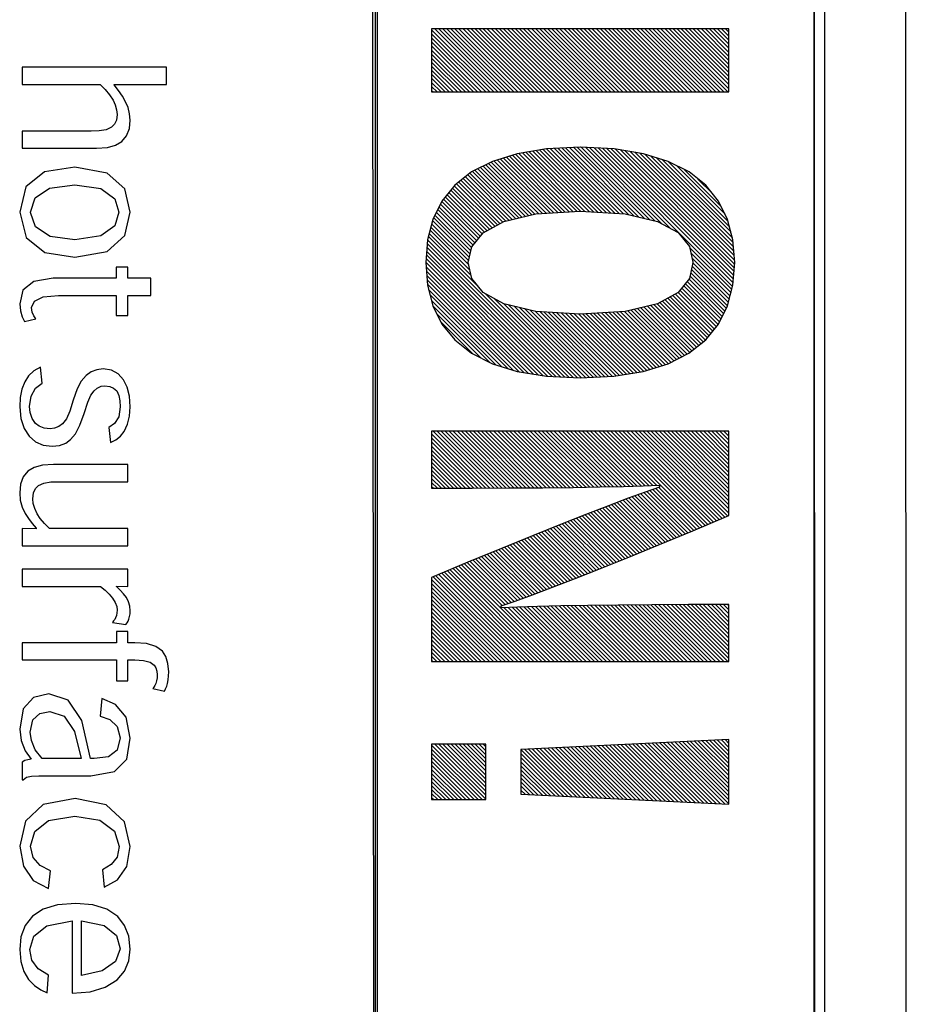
# Model space of a CAD drawing. Header units: millimetres. Extents: x -844 to -217, y -125 to 557.
# Tile 94 of 178: x -411 to -402, y 193 to 203. Entities that reach past the tile are written whole.
import ezdxf

# ---------------------------------------------------------------- set-up
doc = ezdxf.new("R2010")
doc.units = ezdxf.units.MM
doc.header["$LTSCALE"] = 23.1
doc.layers.add('R912005577_AM_0', color=7, linetype='CONTINUOUS')

msp = doc.modelspace()

# ---------------------------------------------------------------- linework, layer by layer
at = {"layer": 'R912005577_AM_0', "color": 7}
for p, q in [((-401.684, 176.684), (-401.692, 223.184)), ((-407.494, 177.681), (-407.539, 222.19)), ((-407.494, 222.184), (-407.494, 177.681)), ((-402.684, 177.684), (-402.692, 222.184)), ((-402.692, 177.681), (-402.692, 222.184)), ((-402.579, 222.19), (-402.579, 177.681)), ((-407.474, 222.143), (-407.474, 177.638)), ((-403.626, 203.292), (-406.877, 203.292)), ((-406.877, 203.292), (-406.877, 202.602)), ((-406.877, 203.282), (-406.198, 202.602)), ((-406.877, 203.238), (-406.242, 202.602)), ((-406.843, 203.292), (-406.154, 202.602)), ((-406.799, 203.292), (-406.109, 202.602)), ((-406.755, 203.292), (-406.065, 202.602)), ((-406.711, 203.292), (-406.021, 202.602)), ((-406.666, 203.292), (-405.977, 202.602)), ((-406.622, 203.292), (-405.933, 202.602)), ((-406.578, 203.292), (-405.888, 202.602)), ((-406.534, 203.292), (-405.844, 202.602)), ((-406.49, 203.292), (-405.8, 202.602)), ((-406.445, 203.292), (-405.756, 202.602)), ((-406.401, 203.292), (-405.712, 202.602)), ((-406.357, 203.292), (-405.667, 202.602)), ((-406.313, 203.292), (-405.623, 202.602)), ((-406.269, 203.292), (-405.579, 202.602)), ((-406.224, 203.292), (-405.535, 202.602)), ((-406.18, 203.292), (-405.491, 202.602)), ((-406.136, 203.292), (-405.447, 202.602)), ((-406.092, 203.292), (-405.402, 202.602)), ((-406.048, 203.292), (-405.358, 202.602)), ((-406.003, 203.292), (-405.314, 202.602)), ((-405.959, 203.292), (-405.27, 202.602)), ((-405.915, 203.292), (-405.226, 202.602)), ((-405.871, 203.292), (-405.181, 202.602)), ((-405.827, 203.292), (-405.137, 202.602)), ((-405.782, 203.292), (-405.093, 202.602)), ((-405.738, 203.292), (-405.049, 202.602)), ((-405.694, 203.292), (-405.005, 202.602)), ((-405.65, 203.292), (-404.96, 202.602)), ((-405.606, 203.292), (-404.916, 202.602)), ((-405.562, 203.292), (-404.872, 202.602)), ((-405.517, 203.292), (-404.828, 202.602)), ((-405.473, 203.292), (-404.784, 202.602)), ((-405.429, 203.292), (-404.739, 202.602)), ((-405.385, 203.292), (-404.695, 202.602)), ((-405.341, 203.292), (-404.651, 202.602)), ((-405.296, 203.292), (-404.607, 202.602)), ((-405.252, 203.292), (-404.563, 202.602)), ((-405.208, 203.292), (-404.518, 202.602)), ((-405.164, 203.292), (-404.474, 202.602)), ((-405.12, 203.292), (-404.43, 202.602)), ((-405.075, 203.292), (-404.386, 202.602)), ((-405.031, 203.292), (-404.342, 202.602)), ((-404.987, 203.292), (-404.297, 202.602)), ((-404.943, 203.292), (-404.253, 202.602)), ((-404.899, 203.292), (-404.209, 202.602)), ((-404.854, 203.292), (-404.165, 202.602)), ((-404.81, 203.292), (-404.121, 202.602)), ((-404.766, 203.292), (-404.077, 202.602)), ((-404.722, 203.292), (-404.032, 202.602)), ((-404.678, 203.292), (-403.988, 202.602)), ((-404.633, 203.292), (-403.944, 202.602)), ((-404.589, 203.292), (-403.9, 202.602)), ((-404.545, 203.292), (-403.856, 202.602)), ((-404.501, 203.292), (-403.811, 202.602)), ((-404.457, 203.292), (-403.767, 202.602)), ((-404.412, 203.292), (-403.723, 202.602)), ((-404.368, 203.292), (-403.679, 202.602)), ((-404.324, 203.292), (-403.635, 202.602)), ((-404.28, 203.292), (-403.626, 202.638)), ((-404.236, 203.292), (-403.626, 202.682)), ((-404.191, 203.292), (-403.626, 202.726)), ((-404.147, 203.292), (-403.626, 202.77)), ((-404.103, 203.292), (-403.626, 202.815)), ((-404.059, 203.292), (-403.626, 202.859)), ((-404.015, 203.292), (-403.626, 202.903)), ((-403.971, 203.292), (-403.626, 202.947)), ((-403.926, 203.292), (-403.626, 202.991)), ((-403.882, 203.292), (-403.626, 203.035)), ((-403.838, 203.292), (-403.626, 203.08)), ((-403.794, 203.292), (-403.626, 203.124)), ((-403.75, 203.292), (-403.626, 203.168)), ((-403.705, 203.292), (-403.626, 203.212)), ((-403.661, 203.292), (-403.626, 203.256)), ((-403.626, 202.602), (-403.626, 203.292)), ((-406.877, 203.194), (-406.286, 202.602)), ((-406.877, 203.149), (-406.33, 202.602)), ((-406.877, 203.105), (-406.375, 202.602)), ((-406.877, 203.061), (-406.419, 202.602)), ((-406.877, 203.017), (-406.463, 202.602)), ((-406.877, 202.973), (-406.507, 202.602)), ((-406.877, 202.928), (-406.551, 202.602)), ((-406.877, 202.884), (-406.596, 202.602)), ((-409.777, 202.872), (-411.358, 202.872)), ((-411.358, 202.872), (-411.358, 202.685)), ((-409.777, 202.685), (-409.777, 202.872)), ((-406.877, 202.84), (-406.64, 202.602)), ((-406.877, 202.796), (-406.684, 202.602)), ((-411.358, 202.685), (-410.504, 202.685)), ((-410.504, 202.685), (-410.449, 202.63)), ((-410.349, 202.685), (-409.777, 202.685)), ((-410.349, 202.679), (-410.349, 202.685)), ((-410.303, 202.619), (-410.349, 202.679)), ((-406.877, 202.752), (-406.728, 202.602)), ((-406.877, 202.707), (-406.772, 202.602)), ((-406.877, 202.663), (-406.817, 202.602)), ((-410.449, 202.63), (-410.4, 202.57)), ((-410.4, 202.57), (-410.363, 202.512)), ((-410.261, 202.557), (-410.303, 202.619)), ((-410.226, 202.494), (-410.261, 202.557)), ((-406.877, 202.619), (-406.861, 202.602)), ((-406.877, 202.602), (-403.626, 202.602)), ((-410.363, 202.512), (-410.338, 202.46)), ((-410.338, 202.46), (-410.324, 202.408)), ((-410.199, 202.431), (-410.226, 202.494)), ((-410.319, 202.356), (-410.326, 202.295)), ((-410.324, 202.408), (-410.319, 202.356)), ((-410.181, 202.364), (-410.199, 202.431)), ((-410.175, 202.295), (-410.181, 202.364)), ((-410.347, 202.249), (-410.379, 202.216)), ((-410.326, 202.295), (-410.347, 202.249)), ((-410.184, 202.201), (-410.175, 202.295)), ((-410.603, 202.174), (-411.358, 202.174)), ((-411.358, 202.174), (-411.358, 201.986)), ((-410.515, 202.177), (-410.603, 202.174)), ((-410.439, 202.189), (-410.515, 202.177)), ((-410.379, 202.216), (-410.439, 202.189)), ((-410.265, 202.06), (-410.214, 202.121)), ((-410.214, 202.121), (-410.184, 202.201)), ((-410.425, 201.994), (-410.334, 202.019)), ((-410.334, 202.019), (-410.265, 202.06)), ((-411.358, 201.986), (-410.544, 201.986)), ((-410.544, 201.986), (-410.425, 201.994)), ((-405.94, 201.927), (-406.213, 201.843)), ((-405.992, 201.911), (-405.373, 201.292)), ((-405.959, 201.921), (-405.332, 201.294)), ((-405.62, 201.979), (-405.94, 201.927)), ((-405.923, 201.93), (-405.29, 201.297)), ((-405.885, 201.936), (-405.248, 201.299)), ((-405.847, 201.942), (-405.201, 201.296)), ((-405.809, 201.948), (-405.154, 201.293)), ((-405.771, 201.954), (-405.107, 201.29)), ((-405.733, 201.961), (-405.06, 201.288)), ((-405.695, 201.967), (-405.013, 201.285)), ((-405.657, 201.973), (-404.966, 201.282)), ((-405.251, 201.997), (-405.62, 201.979)), ((-405.619, 201.979), (-404.919, 201.279)), ((-405.576, 201.981), (-404.872, 201.276)), ((-405.534, 201.983), (-404.825, 201.273)), ((-405.492, 201.985), (-404.777, 201.27)), ((-405.45, 201.987), (-404.724, 201.261)), ((-405.408, 201.989), (-404.666, 201.248)), ((-405.365, 201.991), (-404.609, 201.234)), ((-405.323, 201.993), (-404.551, 201.221)), ((-405.281, 201.995), (-404.493, 201.207)), ((-405.247, 201.997), (-405.251, 201.997)), ((-404.88, 201.979), (-405.247, 201.997)), ((-405.238, 201.996), (-404.436, 201.194)), ((-405.192, 201.994), (-404.359, 201.161)), ((-405.145, 201.992), (-404.263, 201.11)), ((-405.099, 201.99), (-403.584, 200.475)), ((-405.052, 201.987), (-403.579, 200.514)), ((-405.006, 201.985), (-403.576, 200.555)), ((-404.96, 201.983), (-403.572, 200.596)), ((-404.913, 201.981), (-403.569, 200.637)), ((-404.561, 201.927), (-404.88, 201.979)), ((-404.865, 201.977), (-403.566, 200.678)), ((-404.812, 201.968), (-403.563, 200.719)), ((-404.759, 201.959), (-403.564, 200.764)), ((-404.707, 201.951), (-403.567, 200.812)), ((-404.654, 201.942), (-403.571, 200.86)), ((-404.601, 201.934), (-403.575, 200.907)), ((-404.288, 201.843), (-404.561, 201.927)), ((-404.546, 201.923), (-403.578, 200.955)), ((-406.213, 201.843), (-406.441, 201.727)), ((-406.285, 201.806), (-405.747, 201.267)), ((-406.256, 201.821), (-405.706, 201.271)), ((-406.227, 201.836), (-405.665, 201.274)), ((-406.195, 201.848), (-405.623, 201.276)), ((-406.161, 201.859), (-405.581, 201.279)), ((-406.127, 201.869), (-405.54, 201.281)), ((-406.094, 201.88), (-405.498, 201.284)), ((-406.06, 201.89), (-405.456, 201.287)), ((-406.026, 201.9), (-405.415, 201.289)), ((-404.482, 201.903), (-403.587, 201.008)), ((-404.418, 201.883), (-403.602, 201.068)), ((-404.354, 201.863), (-403.618, 201.127)), ((-404.289, 201.843), (-403.633, 201.187)), ((-404.061, 201.727), (-404.288, 201.843)), ((-404.2, 201.798), (-403.666, 201.264)), ((-411.111, 201.727), (-411.315, 201.563)), ((-410.78, 201.78), (-411.111, 201.727)), ((-410.426, 201.715), (-410.78, 201.78)), ((-410.233, 201.541), (-410.426, 201.715)), ((-406.441, 201.727), (-406.625, 201.582)), ((-406.483, 201.694), (-405.997, 201.208)), ((-406.458, 201.714), (-405.961, 201.217)), ((-406.432, 201.732), (-405.925, 201.225)), ((-406.403, 201.747), (-405.89, 201.234)), ((-406.373, 201.761), (-405.854, 201.242)), ((-406.344, 201.776), (-405.818, 201.25)), ((-406.315, 201.791), (-405.782, 201.259)), ((-404.11, 201.752), (-403.709, 201.351)), ((-403.878, 201.582), (-404.061, 201.727)), ((-411.059, 201.549), (-410.782, 201.588)), ((-410.782, 201.588), (-410.498, 201.545)), ((-406.625, 201.582), (-406.765, 201.409)), ((-406.606, 201.596), (-406.158, 201.149)), ((-406.581, 201.616), (-406.13, 201.164)), ((-406.557, 201.636), (-406.101, 201.18)), ((-406.532, 201.655), (-406.069, 201.192)), ((-406.507, 201.675), (-406.033, 201.2)), ((-403.964, 201.65), (-403.802, 201.488)), ((-403.738, 201.409), (-403.878, 201.582)), ((-411.315, 201.563), (-411.384, 201.286)), ((-411.216, 201.444), (-411.059, 201.549)), ((-410.498, 201.545), (-410.344, 201.435)), ((-410.175, 201.286), (-410.233, 201.541)), ((-406.709, 201.478), (-406.301, 201.071)), ((-406.689, 201.503), (-406.273, 201.086)), ((-406.669, 201.527), (-406.244, 201.102)), ((-406.649, 201.551), (-406.216, 201.118)), ((-406.63, 201.576), (-406.187, 201.133)), ((-411.265, 201.286), (-411.216, 201.444)), ((-410.344, 201.435), (-410.298, 201.286)), ((-406.765, 201.409), (-406.864, 201.209)), ((-406.782, 201.375), (-406.385, 200.977)), ((-406.767, 201.404), (-406.365, 201.002)), ((-406.748, 201.429), (-406.345, 201.026)), ((-406.729, 201.454), (-406.325, 201.051)), ((-403.639, 201.209), (-403.738, 201.409)), ((-411.384, 201.286), (-411.313, 201.012)), ((-411.265, 201.284), (-411.265, 201.286)), ((-411.212, 201.127), (-411.265, 201.284)), ((-410.298, 201.286), (-410.344, 201.138)), ((-410.233, 201.032), (-410.175, 201.286)), ((-406.826, 201.286), (-406.441, 200.901)), ((-406.811, 201.315), (-406.424, 200.928)), ((-406.797, 201.345), (-406.404, 200.953)), ((-406.088, 201.187), (-405.739, 201.269)), ((-405.739, 201.269), (-405.251, 201.299)), ((-405.251, 201.299), (-404.759, 201.269)), ((-404.759, 201.269), (-404.408, 201.187)), ((-406.864, 201.209), (-406.922, 200.984)), ((-406.877, 201.16), (-406.472, 200.755)), ((-406.868, 201.195), (-406.464, 200.792)), ((-406.855, 201.227), (-406.457, 200.828)), ((-406.841, 201.256), (-406.449, 200.865)), ((-406.315, 201.063), (-406.088, 201.187)), ((-404.408, 201.187), (-404.179, 201.064)), ((-403.581, 200.984), (-403.639, 201.209)), ((-411.052, 201.023), (-411.212, 201.127)), ((-410.344, 201.138), (-410.497, 201.028)), ((-406.904, 201.055), (-406.447, 200.597)), ((-406.895, 201.09), (-406.459, 200.654)), ((-406.886, 201.125), (-406.471, 200.71)), ((-406.439, 200.909), (-406.315, 201.063)), ((-404.179, 201.064), (-404.055, 200.912)), ((-411.313, 201.012), (-411.109, 200.848)), ((-410.782, 200.986), (-411.052, 201.023)), ((-410.497, 201.028), (-410.782, 200.986)), ((-410.426, 200.858), (-410.233, 201.032)), ((-406.922, 200.984), (-406.942, 200.736)), ((-406.926, 200.944), (-405.467, 199.485)), ((-406.922, 200.985), (-405.421, 199.483)), ((-406.913, 201.02), (-406.371, 200.478)), ((-403.562, 200.736), (-403.581, 200.984)), ((-411.109, 200.848), (-410.782, 200.794)), ((-410.78, 200.794), (-410.426, 200.858)), ((-406.932, 200.862), (-405.56, 199.49)), ((-406.929, 200.903), (-405.514, 199.487)), ((-406.476, 200.736), (-406.439, 200.909)), ((-404.055, 200.912), (-404.018, 200.74)), ((-404.052, 200.899), (-403.593, 200.44)), ((-404.04, 200.842), (-403.602, 200.405)), ((-410.782, 200.794), (-410.78, 200.794)), ((-406.942, 200.736), (-406.922, 200.488)), ((-406.941, 200.739), (-405.71, 199.507)), ((-406.938, 200.78), (-405.657, 199.499)), ((-406.935, 200.821), (-405.606, 199.492)), ((-406.439, 200.562), (-406.476, 200.736)), ((-404.018, 200.736), (-404.055, 200.562)), ((-404.027, 200.785), (-403.611, 200.369)), ((-404.019, 200.733), (-403.62, 200.334)), ((-404.018, 200.74), (-404.018, 200.736)), ((-403.581, 200.488), (-403.562, 200.736)), ((-410.201, 200.686), (-410.327, 200.686)), ((-410.327, 200.686), (-410.327, 200.564)), ((-410.201, 200.564), (-410.201, 200.686)), ((-406.938, 200.691), (-405.763, 199.516)), ((-406.934, 200.643), (-405.816, 199.524)), ((-404.042, 200.623), (-403.653, 200.234)), ((-404.034, 200.66), (-403.639, 200.264)), ((-404.027, 200.696), (-403.63, 200.299)), ((-411.231, 200.53), (-411.348, 200.434)), ((-411.017, 200.564), (-411.231, 200.53)), ((-410.327, 200.564), (-411.017, 200.564)), ((-409.95, 200.564), (-410.201, 200.564)), ((-409.95, 200.376), (-409.95, 200.564)), ((-406.931, 200.595), (-405.868, 199.533)), ((-406.927, 200.547), (-405.921, 199.541)), ((-406.315, 200.408), (-406.439, 200.562)), ((-404.055, 200.562), (-404.179, 200.408)), ((-404.101, 200.505), (-403.711, 200.116)), ((-404.081, 200.53), (-403.697, 200.146)), ((-404.061, 200.554), (-403.682, 200.175)), ((-404.05, 200.587), (-403.668, 200.205)), ((-411.348, 200.434), (-411.384, 200.284)), ((-406.923, 200.5), (-405.981, 199.557)), ((-406.922, 200.488), (-406.864, 200.263)), ((-406.911, 200.443), (-406.045, 199.577)), ((-406.088, 200.284), (-406.315, 200.408)), ((-404.179, 200.408), (-404.408, 200.284)), ((-404.18, 200.408), (-403.781, 200.009)), ((-404.16, 200.432), (-403.762, 200.034)), ((-404.14, 200.456), (-403.742, 200.058)), ((-404.12, 200.481), (-403.726, 200.086)), ((-403.639, 200.263), (-403.581, 200.488)), ((-411.254, 200.244), (-411.222, 200.315)), ((-411.222, 200.315), (-411.126, 200.36)), ((-411.126, 200.36), (-410.96, 200.376)), ((-410.96, 200.376), (-410.327, 200.376)), ((-410.327, 200.376), (-410.327, 200.158)), ((-410.201, 200.376), (-409.95, 200.376)), ((-410.201, 200.158), (-410.201, 200.376)), ((-406.895, 200.383), (-406.109, 199.597)), ((-406.88, 200.323), (-406.173, 199.616)), ((-406.285, 200.392), (-405.374, 199.481)), ((-406.189, 200.339), (-405.328, 199.479)), ((-404.381, 200.299), (-403.93, 199.849)), ((-404.352, 200.315), (-403.905, 199.868)), ((-404.323, 200.33), (-403.881, 199.888)), ((-404.295, 200.346), (-403.861, 199.912)), ((-404.266, 200.361), (-403.841, 199.936)), ((-404.237, 200.377), (-403.821, 199.96)), ((-404.209, 200.392), (-403.801, 199.985)), ((-411.384, 200.284), (-411.376, 200.207)), ((-411.376, 200.207), (-411.357, 200.143)), ((-411.247, 200.194), (-411.254, 200.244)), ((-411.229, 200.153), (-411.247, 200.194)), ((-406.864, 200.264), (-406.246, 199.646)), ((-406.864, 200.263), (-406.765, 200.063)), ((-406.092, 200.287), (-405.282, 199.476)), ((-405.739, 200.202), (-406.088, 200.284)), ((-406.032, 200.271), (-405.237, 199.476)), ((-405.975, 200.258), (-405.194, 199.478)), ((-405.917, 200.244), (-405.152, 199.48)), ((-405.859, 200.231), (-405.11, 199.482)), ((-405.801, 200.217), (-405.068, 199.484)), ((-405.743, 200.203), (-405.026, 199.486)), ((-405.251, 200.172), (-405.739, 200.202)), ((-405.695, 200.2), (-404.983, 199.488)), ((-405.648, 200.197), (-404.941, 199.49)), ((-405.601, 200.194), (-404.899, 199.492)), ((-405.554, 200.191), (-404.86, 199.496)), ((-405.507, 200.188), (-404.821, 199.502)), ((-405.46, 200.185), (-404.783, 199.509)), ((-405.413, 200.182), (-404.745, 199.515)), ((-404.759, 200.202), (-405.251, 200.172)), ((-405.103, 200.181), (-404.489, 199.567)), ((-405.061, 200.184), (-404.455, 199.578)), ((-405.019, 200.186), (-404.421, 199.588)), ((-404.978, 200.189), (-404.387, 199.599)), ((-404.936, 200.191), (-404.354, 199.609)), ((-404.894, 200.194), (-404.32, 199.619)), ((-404.853, 200.197), (-404.286, 199.63)), ((-404.811, 200.199), (-404.257, 199.645)), ((-404.769, 200.202), (-404.228, 199.66)), ((-404.408, 200.284), (-404.759, 200.202)), ((-404.732, 200.209), (-404.199, 199.675)), ((-404.696, 200.217), (-404.169, 199.69)), ((-404.66, 200.225), (-404.14, 199.705)), ((-404.625, 200.234), (-404.111, 199.72)), ((-404.589, 200.242), (-404.081, 199.735)), ((-404.553, 200.25), (-404.053, 199.751)), ((-404.517, 200.259), (-404.029, 199.77)), ((-404.481, 200.267), (-404.004, 199.79)), ((-404.446, 200.276), (-403.979, 199.81)), ((-404.41, 200.284), (-403.955, 199.829)), ((-403.738, 200.063), (-403.639, 200.263)), ((-411.357, 200.143), (-411.333, 200.09)), ((-411.333, 200.09), (-411.209, 200.122)), ((-411.209, 200.122), (-411.229, 200.153)), ((-410.327, 200.158), (-410.201, 200.158)), ((-406.821, 200.177), (-406.336, 199.691)), ((-406.778, 200.089), (-406.426, 199.737)), ((-405.366, 200.179), (-404.707, 199.521)), ((-405.319, 200.177), (-404.669, 199.527)), ((-405.272, 200.174), (-404.631, 199.533)), ((-405.228, 200.174), (-404.593, 199.539)), ((-405.186, 200.176), (-404.556, 199.546)), ((-405.144, 200.179), (-404.522, 199.557)), ((-406.765, 200.063), (-406.625, 199.89)), ((-403.878, 199.89), (-403.738, 200.063)), ((-406.632, 199.899), (-406.616, 199.883)), ((-406.625, 199.89), (-406.441, 199.744)), ((-404.062, 199.744), (-403.878, 199.89)), ((-406.441, 199.744), (-406.213, 199.629)), ((-404.289, 199.629), (-404.062, 199.744)), ((-411.229, 199.552), (-411.287, 199.498)), ((-411.158, 199.594), (-411.229, 199.552)), ((-411.139, 199.418), (-411.158, 199.594)), ((-410.602, 199.541), (-410.658, 199.501)), ((-410.539, 199.565), (-410.602, 199.541)), ((-410.471, 199.573), (-410.539, 199.565)), ((-410.381, 199.559), (-410.471, 199.573)), ((-410.306, 199.518), (-410.381, 199.559)), ((-406.213, 199.629), (-405.94, 199.544)), ((-405.94, 199.544), (-405.62, 199.493)), ((-404.883, 199.493), (-404.563, 199.544)), ((-404.563, 199.544), (-404.289, 199.629)), ((-411.329, 199.432), (-411.361, 199.352)), ((-411.287, 199.498), (-411.329, 199.432)), ((-410.711, 199.44), (-410.756, 199.354)), ((-410.658, 199.501), (-410.711, 199.44)), ((-410.248, 199.455), (-410.306, 199.518)), ((-410.208, 199.375), (-410.248, 199.455)), ((-405.62, 199.493), (-405.251, 199.475)), ((-405.251, 199.475), (-404.883, 199.493)), ((-411.361, 199.352), (-411.378, 199.26)), ((-411.259, 199.277), (-411.212, 199.364)), ((-411.212, 199.364), (-411.139, 199.418)), ((-410.756, 199.354), (-410.799, 199.231)), ((-410.607, 199.285), (-410.571, 199.333)), ((-410.571, 199.333), (-410.535, 199.364)), ((-410.535, 199.364), (-410.494, 199.383)), ((-410.494, 199.383), (-410.451, 199.389)), ((-410.451, 199.389), (-410.399, 199.382)), ((-410.399, 199.382), (-410.356, 199.362)), ((-410.356, 199.362), (-410.323, 199.332)), ((-410.323, 199.332), (-410.3, 199.282)), ((-410.183, 199.277), (-410.208, 199.375)), ((-411.378, 199.26), (-411.384, 199.158)), ((-411.276, 199.163), (-411.259, 199.277)), ((-410.799, 199.231), (-410.836, 199.11)), ((-410.639, 199.211), (-410.607, 199.285)), ((-410.3, 199.282), (-410.287, 199.223)), ((-410.287, 199.223), (-410.283, 199.159)), ((-410.175, 199.158), (-410.183, 199.277)), ((-411.384, 199.158), (-411.372, 199.031)), ((-411.27, 199.095), (-411.276, 199.163)), ((-410.836, 199.11), (-410.872, 199.028)), ((-410.68, 199.087), (-410.639, 199.211)), ((-410.283, 199.159), (-410.301, 199.051)), ((-410.182, 199.057), (-410.175, 199.158)), ((-411.372, 199.031), (-411.336, 198.923)), ((-411.249, 199.031), (-411.27, 199.095)), ((-411.212, 198.977), (-411.249, 199.031)), ((-410.872, 199.028), (-410.914, 198.974)), ((-410.726, 198.957), (-410.68, 199.087)), ((-410.301, 199.051), (-410.347, 198.976)), ((-410.204, 198.968), (-410.182, 199.057)), ((-411.336, 198.923), (-411.282, 198.838)), ((-411.171, 198.946), (-411.212, 198.977)), ((-411.117, 198.926), (-411.171, 198.946)), ((-411.051, 198.919), (-411.117, 198.926)), ((-411.003, 198.925), (-411.051, 198.919)), ((-410.956, 198.943), (-411.003, 198.925)), ((-410.914, 198.974), (-410.956, 198.943)), ((-410.773, 198.865), (-410.726, 198.957)), ((-410.347, 198.976), (-410.409, 198.933)), ((-410.409, 198.933), (-410.391, 198.768)), ((-410.281, 198.839), (-410.241, 198.89)), ((-410.241, 198.89), (-410.204, 198.968)), ((-403.626, 198.891), (-406.877, 198.891)), ((-406.877, 198.891), (-406.877, 198.269)), ((-406.861, 198.891), (-406.241, 198.27)), ((-406.817, 198.891), (-406.197, 198.271)), ((-406.773, 198.891), (-406.153, 198.271)), ((-406.729, 198.891), (-406.109, 198.271)), ((-406.684, 198.891), (-406.065, 198.271)), ((-406.64, 198.891), (-406.021, 198.271)), ((-406.596, 198.891), (-405.977, 198.272)), ((-406.552, 198.891), (-405.933, 198.272)), ((-406.508, 198.891), (-405.889, 198.272)), ((-406.464, 198.891), (-405.846, 198.273)), ((-406.419, 198.891), (-405.802, 198.273)), ((-406.375, 198.891), (-405.758, 198.273)), ((-406.331, 198.891), (-405.714, 198.274)), ((-406.287, 198.891), (-405.67, 198.274)), ((-406.243, 198.891), (-405.626, 198.274)), ((-406.198, 198.891), (-405.583, 198.275)), ((-406.154, 198.891), (-405.539, 198.275)), ((-406.11, 198.891), (-405.495, 198.276)), ((-406.066, 198.891), (-405.451, 198.276)), ((-406.022, 198.891), (-405.408, 198.277)), ((-405.977, 198.891), (-405.364, 198.277)), ((-405.933, 198.891), (-405.32, 198.278)), ((-405.889, 198.891), (-405.277, 198.279)), ((-405.845, 198.891), (-405.233, 198.279)), ((-405.801, 198.891), (-405.19, 198.28)), ((-405.756, 198.891), (-405.146, 198.281)), ((-405.712, 198.891), (-405.103, 198.281)), ((-405.668, 198.891), (-405.059, 198.282)), ((-405.624, 198.891), (-405.016, 198.283)), ((-405.58, 198.891), (-404.973, 198.284)), ((-405.535, 198.891), (-404.929, 198.285)), ((-405.491, 198.891), (-404.886, 198.285)), ((-405.447, 198.891), (-404.843, 198.286)), ((-405.403, 198.891), (-404.8, 198.287)), ((-405.359, 198.891), (-404.756, 198.288)), ((-405.314, 198.891), (-404.713, 198.29)), ((-405.27, 198.891), (-404.67, 198.291)), ((-405.226, 198.891), (-404.627, 198.292)), ((-405.182, 198.891), (-404.585, 198.293)), ((-405.138, 198.891), (-404.542, 198.295)), ((-405.094, 198.891), (-404.499, 198.296)), ((-405.049, 198.891), (-404.457, 198.298)), ((-405.005, 198.891), (-404.414, 198.3)), ((-404.961, 198.891), (-403.917, 197.847)), ((-404.917, 198.891), (-403.886, 197.86)), ((-404.873, 198.891), (-403.855, 197.873)), ((-404.828, 198.891), (-403.824, 197.886)), ((-404.784, 198.891), (-403.792, 197.899)), ((-404.74, 198.891), (-403.761, 197.912)), ((-404.696, 198.891), (-403.73, 197.925)), ((-404.652, 198.891), (-403.699, 197.938)), ((-404.607, 198.891), (-403.668, 197.951)), ((-404.563, 198.891), (-403.637, 197.964)), ((-404.519, 198.891), (-403.626, 197.997)), ((-404.475, 198.891), (-403.626, 198.042)), ((-404.431, 198.891), (-403.626, 198.086)), ((-404.386, 198.891), (-403.626, 198.13)), ((-404.342, 198.891), (-403.626, 198.174)), ((-404.298, 198.891), (-403.626, 198.218)), ((-404.254, 198.891), (-403.626, 198.263)), ((-404.21, 198.891), (-403.626, 198.307)), ((-404.165, 198.891), (-403.626, 198.351)), ((-404.121, 198.891), (-403.626, 198.395)), ((-404.077, 198.891), (-403.626, 198.439)), ((-404.033, 198.891), (-403.626, 198.483)), ((-403.989, 198.891), (-403.626, 198.528)), ((-403.944, 198.891), (-403.626, 198.572)), ((-403.9, 198.891), (-403.626, 198.616)), ((-403.856, 198.891), (-403.626, 198.66)), ((-403.812, 198.891), (-403.626, 198.704)), ((-403.768, 198.891), (-403.626, 198.749)), ((-403.723, 198.891), (-403.626, 198.793)), ((-403.679, 198.891), (-403.626, 198.837)), ((-403.635, 198.891), (-403.626, 198.881)), ((-403.626, 197.969), (-403.626, 198.891)), ((-411.282, 198.838), (-411.21, 198.776)), ((-410.88, 198.762), (-410.827, 198.801)), ((-410.827, 198.801), (-410.773, 198.865)), ((-410.391, 198.768), (-410.331, 198.798)), ((-410.331, 198.798), (-410.281, 198.839)), ((-406.877, 198.863), (-406.285, 198.27)), ((-406.877, 198.818), (-406.329, 198.27)), ((-411.21, 198.776), (-411.126, 198.74)), ((-411.126, 198.74), (-411.028, 198.728)), ((-411.028, 198.728), (-410.948, 198.737)), ((-410.948, 198.737), (-410.88, 198.762)), ((-406.877, 198.774), (-406.373, 198.27)), ((-406.877, 198.73), (-406.417, 198.27)), ((-406.877, 198.686), (-406.461, 198.27)), ((-406.877, 198.642), (-406.505, 198.27)), ((-406.877, 198.597), (-406.55, 198.27)), ((-411.226, 198.495), (-411.295, 198.454)), ((-411.134, 198.52), (-411.226, 198.495)), ((-411.015, 198.528), (-411.134, 198.52)), ((-410.201, 198.528), (-411.015, 198.528)), ((-410.201, 198.34), (-410.201, 198.528)), ((-406.877, 198.553), (-406.594, 198.269)), ((-406.877, 198.509), (-406.638, 198.269)), ((-406.877, 198.465), (-406.682, 198.269)), ((-411.345, 198.392), (-411.375, 198.311)), ((-411.295, 198.454), (-411.345, 198.392)), ((-406.877, 198.421), (-406.726, 198.269)), ((-406.877, 198.376), (-406.77, 198.269)), ((-411.375, 198.311), (-411.384, 198.217)), ((-411.232, 198.218), (-411.21, 198.265)), ((-411.21, 198.265), (-411.18, 198.297)), ((-411.18, 198.297), (-411.12, 198.325)), ((-411.12, 198.325), (-411.044, 198.337)), ((-411.044, 198.337), (-410.956, 198.34)), ((-410.956, 198.34), (-410.201, 198.34)), ((-406.877, 198.332), (-406.814, 198.269)), ((-406.877, 198.288), (-406.858, 198.269)), ((-406.877, 198.269), (-406.435, 198.27)), ((-406.435, 198.27), (-406.029, 198.271)), ((-406.029, 198.271), (-405.66, 198.274)), ((-405.66, 198.274), (-405.329, 198.278)), ((-405.329, 198.278), (-405.036, 198.282)), ((-405.036, 198.282), (-404.78, 198.288)), ((-404.78, 198.288), (-404.563, 198.294)), ((-404.563, 198.294), (-404.385, 198.301)), ((-404.385, 198.279), (-404.54, 198.226)), ((-404.49, 198.243), (-404.042, 197.795)), ((-404.457, 198.254), (-404.011, 197.808)), ((-404.424, 198.265), (-403.979, 197.821)), ((-404.391, 198.277), (-403.948, 197.834)), ((-404.385, 198.301), (-404.385, 198.279)), ((-411.384, 198.217), (-411.377, 198.138)), ((-411.377, 198.138), (-411.356, 198.062)), ((-411.24, 198.154), (-411.232, 198.218)), ((-411.235, 198.101), (-411.24, 198.154)), ((-404.726, 198.158), (-404.943, 198.077)), ((-404.782, 198.137), (-404.323, 197.678)), ((-404.75, 198.149), (-404.292, 197.691)), ((-404.54, 198.226), (-404.726, 198.158)), ((-404.718, 198.161), (-404.261, 197.704)), ((-404.685, 198.173), (-404.229, 197.717)), ((-404.653, 198.185), (-404.198, 197.73)), ((-404.621, 198.197), (-404.167, 197.743)), ((-404.588, 198.208), (-404.136, 197.756)), ((-404.556, 198.22), (-404.104, 197.769)), ((-404.523, 198.232), (-404.073, 197.782)), ((-411.356, 198.062), (-411.324, 197.991)), ((-411.219, 198.045), (-411.235, 198.101)), ((-411.194, 197.989), (-411.219, 198.045)), ((-404.943, 198.077), (-405.19, 197.981)), ((-405.07, 198.028), (-404.605, 197.563)), ((-405.038, 198.04), (-404.574, 197.575)), ((-405.006, 198.052), (-404.542, 197.588)), ((-404.975, 198.065), (-404.511, 197.601)), ((-404.943, 198.077), (-404.48, 197.614)), ((-404.911, 198.089), (-404.448, 197.627)), ((-404.879, 198.101), (-404.417, 197.64)), ((-404.846, 198.113), (-404.386, 197.652)), ((-404.814, 198.125), (-404.354, 197.665)), ((-411.324, 197.991), (-411.289, 197.936)), ((-411.289, 197.936), (-411.248, 197.884)), ((-411.16, 197.936), (-411.194, 197.989)), ((-411.114, 197.881), (-411.16, 197.936)), ((-405.19, 197.981), (-405.468, 197.871)), ((-405.324, 197.928), (-404.857, 197.461)), ((-405.292, 197.941), (-404.825, 197.473)), ((-405.261, 197.953), (-404.794, 197.486)), ((-405.229, 197.966), (-404.762, 197.499)), ((-405.197, 197.978), (-404.731, 197.511)), ((-405.166, 197.991), (-404.699, 197.524)), ((-405.134, 198.003), (-404.668, 197.537)), ((-405.102, 198.015), (-404.637, 197.55)), ((-404.019, 197.804), (-403.626, 197.969)), ((-411.204, 197.824), (-411.358, 197.827)), ((-411.358, 197.827), (-411.358, 197.639)), ((-411.248, 197.884), (-411.204, 197.832)), ((-411.204, 197.832), (-411.204, 197.824)), ((-411.058, 197.827), (-411.114, 197.881)), ((-410.201, 197.827), (-411.058, 197.827)), ((-410.201, 197.639), (-410.201, 197.827)), ((-405.468, 197.871), (-405.775, 197.747)), ((-405.608, 197.815), (-405.141, 197.347)), ((-405.577, 197.827), (-405.109, 197.36)), ((-405.545, 197.84), (-405.078, 197.372)), ((-405.514, 197.853), (-405.046, 197.385)), ((-405.482, 197.865), (-405.014, 197.397)), ((-405.451, 197.878), (-404.983, 197.41)), ((-405.419, 197.89), (-404.951, 197.423)), ((-405.387, 197.903), (-404.92, 197.435)), ((-405.356, 197.915), (-404.888, 197.448)), ((-405.775, 197.747), (-406.113, 197.61)), ((-405.86, 197.713), (-405.395, 197.248)), ((-405.829, 197.725), (-405.363, 197.26)), ((-405.797, 197.738), (-405.331, 197.272)), ((-405.766, 197.751), (-405.299, 197.285)), ((-405.734, 197.764), (-405.268, 197.297)), ((-405.703, 197.776), (-405.236, 197.31)), ((-405.671, 197.789), (-405.204, 197.322)), ((-405.64, 197.802), (-405.173, 197.335)), ((-404.384, 197.653), (-404.019, 197.804)), ((-411.358, 197.639), (-410.201, 197.639)), ((-406.113, 197.61), (-406.48, 197.458)), ((-406.143, 197.597), (-405.683, 197.138)), ((-406.111, 197.61), (-405.651, 197.15)), ((-406.08, 197.623), (-405.619, 197.162)), ((-406.048, 197.636), (-405.586, 197.174)), ((-406.017, 197.649), (-405.554, 197.186)), ((-405.986, 197.661), (-405.522, 197.198)), ((-405.954, 197.674), (-405.491, 197.211)), ((-405.923, 197.687), (-405.459, 197.223)), ((-405.892, 197.7), (-405.427, 197.235)), ((-404.721, 197.515), (-404.384, 197.653)), ((-406.393, 197.494), (-405.941, 197.043)), ((-406.362, 197.507), (-405.909, 197.054)), ((-406.33, 197.52), (-405.877, 197.066)), ((-406.299, 197.533), (-405.844, 197.078)), ((-406.268, 197.546), (-405.812, 197.09)), ((-406.236, 197.559), (-405.779, 197.101)), ((-406.205, 197.572), (-405.747, 197.113)), ((-406.174, 197.584), (-405.715, 197.126)), ((-405.029, 197.392), (-404.721, 197.515)), ((-410.201, 197.383), (-411.358, 197.383)), ((-411.358, 197.383), (-411.358, 197.195)), ((-410.201, 197.195), (-410.201, 197.383)), ((-406.48, 197.458), (-406.877, 197.293)), ((-406.643, 197.39), (-405.627, 196.374)), ((-406.611, 197.403), (-405.583, 196.374)), ((-406.58, 197.416), (-405.538, 196.374)), ((-406.549, 197.429), (-406.106, 196.986)), ((-406.518, 197.442), (-406.073, 196.997)), ((-406.487, 197.455), (-406.04, 197.008)), ((-406.455, 197.468), (-406.007, 197.02)), ((-406.424, 197.481), (-405.974, 197.031)), ((-405.307, 197.282), (-405.029, 197.392)), ((-406.877, 197.293), (-406.877, 196.374)), ((-406.861, 197.299), (-405.936, 196.374)), ((-406.83, 197.312), (-405.892, 196.374)), ((-406.799, 197.325), (-405.848, 196.374)), ((-406.767, 197.338), (-405.803, 196.374)), ((-406.736, 197.351), (-405.759, 196.374)), ((-406.705, 197.364), (-405.715, 196.374)), ((-406.674, 197.377), (-405.671, 196.374)), ((-405.555, 197.186), (-405.307, 197.282)), ((-411.358, 197.195), (-410.5, 197.195)), ((-410.5, 197.195), (-410.448, 197.153)), ((-410.324, 197.198), (-410.201, 197.195)), ((-410.324, 197.192), (-410.324, 197.198)), ((-410.284, 197.154), (-410.324, 197.192)), ((-406.877, 197.272), (-405.98, 196.374)), ((-406.877, 197.227), (-406.024, 196.374)), ((-406.877, 197.183), (-406.069, 196.374)), ((-405.774, 197.103), (-405.555, 197.186)), ((-410.448, 197.153), (-410.404, 197.11)), ((-410.404, 197.11), (-410.368, 197.066)), ((-410.368, 197.066), (-410.339, 197.019)), ((-410.248, 197.114), (-410.284, 197.154)), ((-410.217, 197.072), (-410.248, 197.114)), ((-410.195, 197.027), (-410.217, 197.072)), ((-406.877, 197.139), (-406.113, 196.374)), ((-406.877, 197.095), (-406.157, 196.374)), ((-405.962, 197.035), (-405.774, 197.103)), ((-410.339, 197.019), (-410.323, 196.975)), ((-410.323, 196.975), (-410.318, 196.935)), ((-410.18, 196.979), (-410.195, 197.027)), ((-410.175, 196.926), (-410.18, 196.979)), ((-406.877, 197.051), (-406.201, 196.374)), ((-406.877, 197.006), (-406.245, 196.374)), ((-406.877, 196.962), (-406.29, 196.374)), ((-406.118, 196.981), (-405.962, 197.035)), ((-406.118, 196.96), (-406.118, 196.981)), ((-405.938, 196.969), (-406.118, 196.96)), ((-406.082, 196.962), (-405.494, 196.374)), ((-406.039, 196.964), (-405.45, 196.374)), ((-405.997, 196.966), (-405.406, 196.374)), ((-405.955, 196.968), (-405.362, 196.374)), ((-405.72, 196.976), (-405.938, 196.969)), ((-405.912, 196.969), (-405.317, 196.374)), ((-405.87, 196.971), (-405.273, 196.374)), ((-405.827, 196.972), (-405.229, 196.374)), ((-405.784, 196.974), (-405.185, 196.374)), ((-405.741, 196.975), (-405.141, 196.374)), ((-405.463, 196.982), (-405.72, 196.976)), ((-405.698, 196.976), (-405.096, 196.374)), ((-405.655, 196.977), (-405.052, 196.374)), ((-405.612, 196.978), (-405.008, 196.374)), ((-405.569, 196.979), (-404.964, 196.374)), ((-405.526, 196.98), (-404.92, 196.374)), ((-405.482, 196.981), (-404.875, 196.374)), ((-405.169, 196.987), (-405.463, 196.982)), ((-405.439, 196.982), (-404.831, 196.374)), ((-405.396, 196.983), (-404.787, 196.374)), ((-405.352, 196.984), (-404.743, 196.374)), ((-405.309, 196.984), (-404.699, 196.374)), ((-405.265, 196.985), (-404.654, 196.374)), ((-405.222, 196.986), (-404.61, 196.374)), ((-405.178, 196.987), (-404.566, 196.374)), ((-404.838, 196.991), (-405.169, 196.987)), ((-405.135, 196.987), (-404.522, 196.374)), ((-405.091, 196.988), (-404.478, 196.374)), ((-405.047, 196.988), (-404.433, 196.374)), ((-405.004, 196.989), (-404.389, 196.374)), ((-404.96, 196.989), (-404.345, 196.374)), ((-404.916, 196.99), (-404.301, 196.374)), ((-404.873, 196.99), (-404.257, 196.374)), ((-404.47, 196.994), (-404.838, 196.991)), ((-404.829, 196.991), (-404.212, 196.374)), ((-404.785, 196.991), (-404.168, 196.374)), ((-404.741, 196.992), (-404.124, 196.374)), ((-404.697, 196.992), (-404.08, 196.374)), ((-404.654, 196.992), (-404.036, 196.374)), ((-404.61, 196.993), (-403.992, 196.374)), ((-404.566, 196.993), (-403.947, 196.374)), ((-404.522, 196.993), (-403.903, 196.374)), ((-404.478, 196.994), (-403.859, 196.374)), ((-404.066, 196.995), (-404.47, 196.994)), ((-404.434, 196.994), (-403.815, 196.374)), ((-404.39, 196.994), (-403.771, 196.374)), ((-404.346, 196.994), (-403.726, 196.374)), ((-404.302, 196.994), (-403.682, 196.374)), ((-404.258, 196.995), (-403.638, 196.374)), ((-404.214, 196.995), (-403.626, 196.406)), ((-404.17, 196.995), (-403.626, 196.451)), ((-404.126, 196.995), (-403.626, 196.495)), ((-404.082, 196.995), (-403.626, 196.539)), ((-403.626, 196.996), (-404.066, 196.995)), ((-404.038, 196.995), (-403.626, 196.583)), ((-403.994, 196.995), (-403.626, 196.627)), ((-403.95, 196.995), (-403.626, 196.672)), ((-403.906, 196.996), (-403.626, 196.716)), ((-403.861, 196.996), (-403.626, 196.76)), ((-403.817, 196.996), (-403.626, 196.804)), ((-403.773, 196.996), (-403.626, 196.848)), ((-403.729, 196.996), (-403.626, 196.893)), ((-403.685, 196.996), (-403.626, 196.937)), ((-403.641, 196.996), (-403.626, 196.981)), ((-403.626, 196.374), (-403.626, 196.996)), ((-410.334, 196.852), (-410.344, 196.834)), ((-410.325, 196.878), (-410.334, 196.852)), ((-410.32, 196.905), (-410.325, 196.878)), ((-410.318, 196.935), (-410.32, 196.905)), ((-410.189, 196.838), (-410.181, 196.866)), ((-410.181, 196.866), (-410.176, 196.895)), ((-410.176, 196.895), (-410.175, 196.926)), ((-406.877, 196.918), (-406.334, 196.374)), ((-406.877, 196.874), (-406.378, 196.374)), ((-410.356, 196.817), (-410.37, 196.801)), ((-410.37, 196.801), (-410.221, 196.778)), ((-410.344, 196.834), (-410.356, 196.817)), ((-410.221, 196.778), (-410.208, 196.797)), ((-410.208, 196.797), (-410.198, 196.816)), ((-410.198, 196.816), (-410.189, 196.838)), ((-406.877, 196.83), (-406.422, 196.374)), ((-406.877, 196.785), (-406.466, 196.374)), ((-406.877, 196.741), (-406.511, 196.374)), ((-410.201, 196.7), (-410.325, 196.7)), ((-410.325, 196.7), (-410.325, 196.578)), ((-410.201, 196.578), (-410.201, 196.7)), ((-406.877, 196.697), (-406.555, 196.374)), ((-406.877, 196.653), (-406.599, 196.374)), ((-410.325, 196.578), (-411.358, 196.578)), ((-411.358, 196.578), (-411.358, 196.39)), ((-410.126, 196.578), (-410.201, 196.578)), ((-409.998, 196.569), (-410.126, 196.578)), ((-409.896, 196.539), (-409.998, 196.569)), ((-409.823, 196.488), (-409.896, 196.539)), ((-406.877, 196.609), (-406.643, 196.374)), ((-406.877, 196.564), (-406.687, 196.374)), ((-406.877, 196.52), (-406.732, 196.374)), ((-409.786, 196.429), (-409.823, 196.488)), ((-409.762, 196.353), (-409.786, 196.429)), ((-406.877, 196.476), (-406.776, 196.374)), ((-406.877, 196.432), (-406.82, 196.374)), ((-411.358, 196.39), (-410.325, 196.39)), ((-410.325, 196.39), (-410.325, 196.163)), ((-410.201, 196.39), (-410.124, 196.39)), ((-410.201, 196.163), (-410.201, 196.39)), ((-410.124, 196.39), (-410.028, 196.384)), ((-410.028, 196.384), (-409.958, 196.365)), ((-409.958, 196.365), (-409.914, 196.335)), ((-409.914, 196.335), (-409.894, 196.303)), ((-409.754, 196.261), (-409.762, 196.353)), ((-406.877, 196.388), (-406.864, 196.374)), ((-406.877, 196.374), (-403.626, 196.374)), ((-409.894, 196.303), (-409.883, 196.267)), ((-409.883, 196.267), (-409.879, 196.227)), ((-409.879, 196.227), (-409.881, 196.193)), ((-409.759, 196.173), (-409.755, 196.216)), ((-409.755, 196.216), (-409.754, 196.261)), ((-410.325, 196.163), (-410.201, 196.163)), ((-409.915, 196.092), (-409.926, 196.077)), ((-409.904, 196.11), (-409.915, 196.092)), ((-409.895, 196.132), (-409.904, 196.11)), ((-409.886, 196.161), (-409.895, 196.132)), ((-409.881, 196.193), (-409.886, 196.161)), ((-409.787, 196.075), (-409.776, 196.103)), ((-409.776, 196.103), (-409.768, 196.132)), ((-409.768, 196.132), (-409.759, 196.173)), ((-411.064, 196.019), (-411.234, 195.979)), ((-410.854, 195.952), (-411.064, 196.019)), ((-409.926, 196.077), (-409.801, 196.049)), ((-409.801, 196.049), (-409.787, 196.075)), ((-411.234, 195.979), (-411.345, 195.854)), ((-410.704, 195.729), (-410.854, 195.952)), ((-410.485, 195.968), (-410.503, 195.775)), ((-410.334, 195.904), (-410.485, 195.968)), ((-410.22, 195.766), (-410.334, 195.904)), ((-411.345, 195.854), (-411.384, 195.634)), ((-411.24, 195.734), (-411.164, 195.806)), ((-411.164, 195.806), (-411.053, 195.827)), ((-411.053, 195.827), (-410.898, 195.774)), ((-410.898, 195.774), (-410.785, 195.607)), ((-410.503, 195.775), (-410.398, 195.739)), ((-410.175, 195.534), (-410.22, 195.766)), ((-411.268, 195.599), (-411.24, 195.734)), ((-410.611, 195.311), (-410.704, 195.729)), ((-410.398, 195.739), (-410.318, 195.663)), ((-410.318, 195.663), (-410.285, 195.539)), ((-411.384, 195.634), (-411.368, 195.511)), ((-411.256, 195.511), (-411.268, 195.599)), ((-410.785, 195.607), (-410.712, 195.311)), ((-411.368, 195.511), (-411.325, 195.397)), ((-411.215, 195.408), (-411.256, 195.511)), ((-410.285, 195.539), (-410.318, 195.404)), ((-410.213, 195.306), (-410.175, 195.534)), ((-406.285, 195.468), (-406.877, 195.468)), ((-406.877, 195.468), (-406.877, 194.863)), ((-406.877, 195.46), (-406.285, 194.867)), ((-406.842, 195.468), (-406.285, 194.911)), ((-406.798, 195.468), (-406.285, 194.955)), ((-406.754, 195.468), (-406.285, 194.999)), ((-406.709, 195.468), (-406.285, 195.044)), ((-406.665, 195.468), (-406.285, 195.088)), ((-406.621, 195.468), (-406.285, 195.132)), ((-406.577, 195.468), (-406.285, 195.176)), ((-406.533, 195.468), (-406.285, 195.22)), ((-406.488, 195.468), (-406.285, 195.265)), ((-406.444, 195.468), (-406.285, 195.309)), ((-406.4, 195.468), (-406.285, 195.353)), ((-406.356, 195.468), (-406.285, 195.397)), ((-406.312, 195.468), (-406.285, 195.441)), ((-406.285, 194.863), (-406.285, 195.468)), ((-403.626, 195.519), (-405.9, 195.41)), ((-405.183, 195.445), (-404.598, 194.859)), ((-405.141, 195.447), (-404.551, 194.857)), ((-405.099, 195.449), (-404.505, 194.855)), ((-405.056, 195.451), (-404.459, 194.853)), ((-405.014, 195.453), (-404.412, 194.85)), ((-404.972, 195.455), (-404.366, 194.848)), ((-404.93, 195.457), (-404.319, 194.846)), ((-404.888, 195.459), (-404.273, 194.844)), ((-404.846, 195.461), (-404.227, 194.842)), ((-404.803, 195.463), (-404.18, 194.839)), ((-404.761, 195.465), (-404.134, 194.837)), ((-404.719, 195.467), (-404.087, 194.835)), ((-404.677, 195.469), (-404.041, 194.833)), ((-404.635, 195.471), (-403.995, 194.831)), ((-404.592, 195.473), (-403.948, 194.828)), ((-404.55, 195.475), (-403.902, 194.826)), ((-404.508, 195.477), (-403.855, 194.824)), ((-404.466, 195.479), (-403.809, 194.822)), ((-404.424, 195.481), (-403.763, 194.82)), ((-404.382, 195.483), (-403.716, 194.817)), ((-404.339, 195.485), (-403.67, 194.815)), ((-404.297, 195.487), (-403.626, 194.815)), ((-404.255, 195.489), (-403.626, 194.86)), ((-404.213, 195.491), (-403.626, 194.904)), ((-404.171, 195.493), (-403.626, 194.948)), ((-404.128, 195.495), (-403.626, 194.992)), ((-404.086, 195.497), (-403.626, 195.036)), ((-404.044, 195.499), (-403.626, 195.081)), ((-404.002, 195.501), (-403.626, 195.125)), ((-403.96, 195.503), (-403.626, 195.169)), ((-403.918, 195.505), (-403.626, 195.213)), ((-403.875, 195.507), (-403.626, 195.257)), ((-403.833, 195.509), (-403.626, 195.302)), ((-403.791, 195.511), (-403.626, 195.346)), ((-403.749, 195.513), (-403.626, 195.39)), ((-403.707, 195.515), (-403.626, 195.434)), ((-403.664, 195.517), (-403.626, 195.478)), ((-403.626, 194.813), (-403.626, 195.519)), ((-411.325, 195.397), (-411.26, 195.307)), ((-411.137, 195.311), (-411.215, 195.408)), ((-410.318, 195.404), (-410.414, 195.332)), ((-406.877, 195.415), (-406.325, 194.863)), ((-406.877, 195.371), (-406.369, 194.863)), ((-405.9, 195.41), (-405.386, 194.897)), ((-405.9, 195.41), (-405.9, 194.921)), ((-405.9, 195.366), (-405.433, 194.899)), ((-405.858, 195.412), (-405.34, 194.894)), ((-405.816, 195.414), (-405.294, 194.892)), ((-405.774, 195.416), (-405.247, 194.89)), ((-405.731, 195.418), (-405.201, 194.888)), ((-405.689, 195.42), (-405.154, 194.886)), ((-405.647, 195.422), (-405.108, 194.883)), ((-405.605, 195.424), (-405.062, 194.881)), ((-405.563, 195.426), (-405.015, 194.879)), ((-405.52, 195.429), (-404.969, 194.877)), ((-405.478, 195.431), (-404.922, 194.875)), ((-405.436, 195.433), (-404.876, 194.872)), ((-405.394, 195.435), (-404.83, 194.87)), ((-405.352, 195.437), (-404.783, 194.868)), ((-405.31, 195.439), (-404.737, 194.866)), ((-405.267, 195.441), (-404.69, 194.864)), ((-405.225, 195.443), (-404.644, 194.861)), ((-411.329, 195.289), (-411.358, 195.271)), ((-411.358, 195.271), (-411.358, 195.081)), ((-411.296, 195.299), (-411.329, 195.289)), ((-411.26, 195.304), (-411.296, 195.299)), ((-411.26, 195.307), (-411.26, 195.304)), ((-410.712, 195.311), (-411.137, 195.311)), ((-410.568, 195.311), (-410.611, 195.311)), ((-410.414, 195.332), (-410.568, 195.311)), ((-410.347, 195.169), (-410.213, 195.306)), ((-406.877, 195.327), (-406.413, 194.863)), ((-406.877, 195.283), (-406.458, 194.863)), ((-406.877, 195.239), (-406.502, 194.863)), ((-405.9, 195.322), (-405.479, 194.901)), ((-405.9, 195.277), (-405.526, 194.903)), ((-405.9, 195.233), (-405.572, 194.905)), ((-411.309, 195.108), (-411.255, 195.12)), ((-411.255, 195.12), (-411.173, 195.123)), ((-411.173, 195.123), (-410.607, 195.123)), ((-410.607, 195.123), (-410.347, 195.169)), ((-406.877, 195.194), (-406.546, 194.863)), ((-406.877, 195.15), (-406.59, 194.863)), ((-405.9, 195.189), (-405.618, 194.908)), ((-405.9, 195.145), (-405.665, 194.91)), ((-411.358, 195.081), (-411.347, 195.081)), ((-411.347, 195.081), (-411.309, 195.108)), ((-406.877, 195.106), (-406.634, 194.863)), ((-406.877, 195.062), (-406.679, 194.863)), ((-406.877, 195.018), (-406.723, 194.863)), ((-405.9, 195.101), (-405.711, 194.912)), ((-405.9, 195.056), (-405.758, 194.914)), ((-405.9, 195.012), (-405.804, 194.916)), ((-406.877, 194.973), (-406.767, 194.863)), ((-406.877, 194.929), (-406.811, 194.863)), ((-405.9, 194.968), (-405.85, 194.919)), ((-405.9, 194.924), (-405.897, 194.921)), ((-405.9, 194.921), (-403.626, 194.813)), ((-411.126, 194.809), (-411.322, 194.627)), ((-410.778, 194.874), (-411.126, 194.809)), ((-410.437, 194.806), (-410.778, 194.874)), ((-410.239, 194.621), (-410.437, 194.806)), ((-406.877, 194.885), (-406.855, 194.863)), ((-406.877, 194.863), (-406.285, 194.863)), ((-411.322, 194.627), (-411.384, 194.352)), ((-411.22, 194.515), (-411.068, 194.635)), ((-411.068, 194.635), (-410.779, 194.682)), ((-410.779, 194.682), (-410.506, 194.637)), ((-410.506, 194.637), (-410.347, 194.517)), ((-410.175, 194.349), (-410.239, 194.621)), ((-411.264, 194.353), (-411.22, 194.515)), ((-410.347, 194.517), (-410.295, 194.351)), ((-411.384, 194.352), (-411.344, 194.134)), ((-411.237, 194.229), (-411.264, 194.353)), ((-410.295, 194.351), (-410.319, 194.235)), ((-410.213, 194.132), (-410.175, 194.349)), ((-411.161, 194.141), (-411.237, 194.229)), ((-410.384, 194.152), (-410.478, 194.095)), ((-410.319, 194.235), (-410.384, 194.152)), ((-411.344, 194.134), (-411.235, 193.98)), ((-411.046, 194.084), (-411.161, 194.141)), ((-411.069, 193.89), (-411.046, 194.084)), ((-410.478, 194.095), (-410.459, 193.904)), ((-410.314, 193.987), (-410.213, 194.132)), ((-411.235, 193.98), (-411.069, 193.89)), ((-410.459, 193.904), (-410.314, 193.987)), ((-410.77, 193.728), (-410.971, 193.712)), ((-410.584, 193.712), (-410.77, 193.728)), ((-411.128, 193.665), (-411.244, 193.59)), ((-410.971, 193.712), (-411.128, 193.665)), ((-410.43, 193.664), (-410.584, 193.712)), ((-410.31, 193.583), (-410.43, 193.664)), ((-411.244, 193.59), (-411.325, 193.486)), ((-411.087, 193.483), (-410.809, 193.536)), ((-410.809, 193.536), (-410.809, 192.746)), ((-410.708, 193.536), (-410.461, 193.486)), ((-410.708, 192.94), (-410.708, 193.536)), ((-410.236, 193.487), (-410.31, 193.583)), ((-411.325, 193.486), (-411.37, 193.362)), ((-411.231, 193.37), (-411.087, 193.483)), ((-410.461, 193.486), (-410.326, 193.377)), ((-410.19, 193.369), (-410.236, 193.487)), ((-411.37, 193.362), (-411.384, 193.225)), ((-411.273, 193.225), (-411.231, 193.37)), ((-410.326, 193.377), (-410.286, 193.23)), ((-410.175, 193.228), (-410.19, 193.369)), ((-411.384, 193.225), (-411.371, 193.091)), ((-411.25, 193.106), (-411.273, 193.225)), ((-410.286, 193.23), (-410.336, 193.091)), ((-410.19, 193.101), (-410.175, 193.228)), ((-411.371, 193.091), (-411.337, 192.983)), ((-411.181, 193.013), (-411.25, 193.106)), ((-410.336, 193.091), (-410.48, 192.989)), ((-410.237, 192.988), (-410.19, 193.101)), ((-411.337, 192.983), (-411.286, 192.897)), ((-411.068, 192.943), (-411.181, 193.013)), ((-410.48, 192.989), (-410.708, 192.94)), ((-410.317, 192.891), (-410.237, 192.988)), ((-411.286, 192.897), (-411.222, 192.831)), ((-411.084, 192.748), (-411.068, 192.943)), ((-410.449, 192.811), (-410.317, 192.891)), ((-411.222, 192.831), (-411.154, 192.782)), ((-411.154, 192.782), (-411.084, 192.748)), ((-410.809, 192.746), (-410.614, 192.762)), ((-410.614, 192.762), (-410.449, 192.811))]:
    msp.add_line(p, q, dxfattribs=at)

doc.saveas('drawing.dxf')
